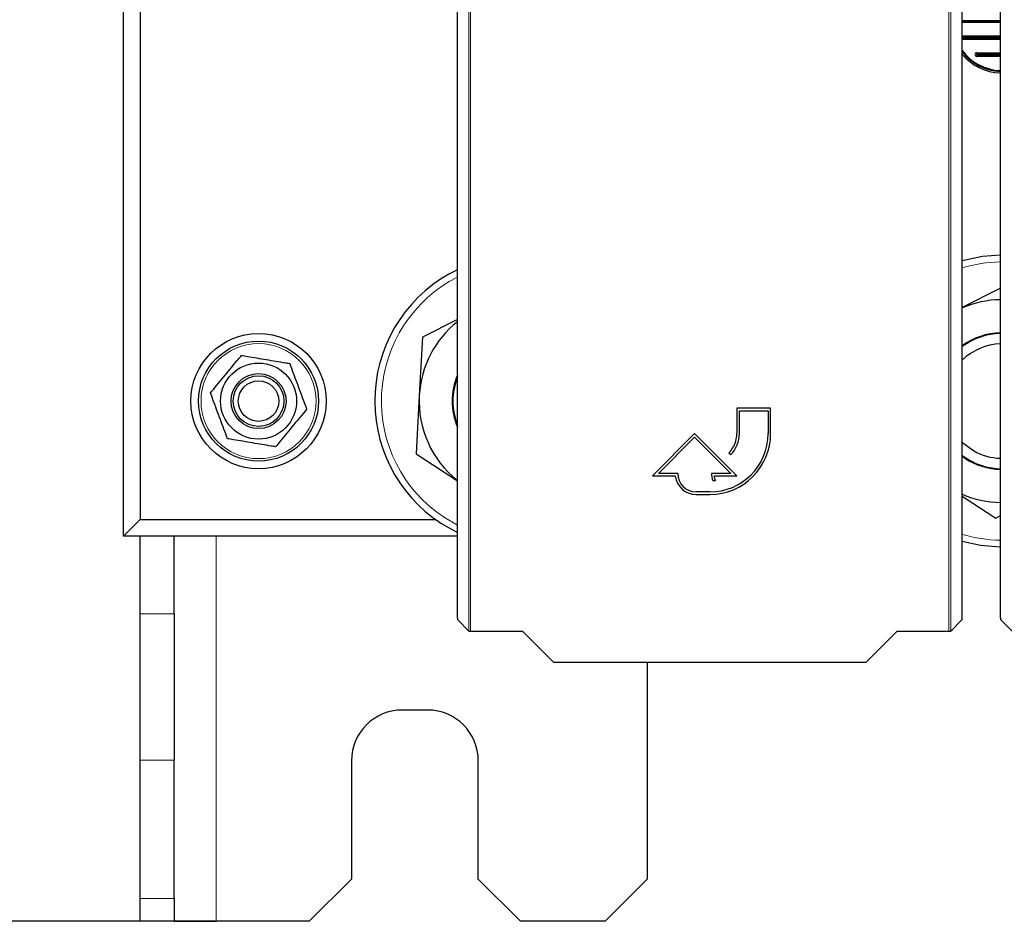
# Model space of a CAD drawing. Header units: millimetres. Extents: x 5 to 418, y 2 to 292.
# Tile 3 of 93: x 59 to 79, y 99 to 116. Entities that reach past the tile are written whole.
import ezdxf

# ---------------------------------------------------------------- set-up
doc = ezdxf.new("R2010")
doc.units = ezdxf.units.MM
doc.layers.add('SLD-0', color=7, linetype='Continuous')
doc.styles.add('SLDTEXTSTYLE0', font='TXT', dxfattribs={"width": 0.605})
doc.dimstyles.new('SLDDIMSTYLE2', dxfattribs={"dimtxt": 3.5, "dimasz": 3.5, "dimexe": 0, "dimexo": 0.0625, "dimgap": 0.875, "dimtad": 1, "dimlfac": 6, "dimrnd": 1e-09, "dimzin": 12, "dimdsep": 46, "dimtxsty": 'SLDTEXTSTYLE0', "dimsah": 1, "dimcen": 0.09, "dimadec": 0, "dimazin": 3, "dimtfac": 1, "dimtofl": 0, "dimtmove": 0, "dimatfit": 3, "dimfxl": 1, "dimfrac": 2, "dimtolj": 1, "dimtzin": 12, "dimarcsym": 0})

# ---------------------------------------------------------------- blocks, each defined once
blk = doc.blocks.new('_D_2')
at = {"layer": 'SLD-0', "color": 7}
for p, q in [((63.136, 260.218), (49.594, 260.218)), ((50.594, 98.552), (50.594, 260.218)), ((63.136, 98.552), (49.594, 98.552))]:
    blk.add_line(p, q, dxfattribs=at)
for points in [[(50.594, 260.218), (50.134, 256.718), (51.054, 256.718)], [(50.594, 98.552), (51.054, 102.052), (50.134, 102.052)]]:
    blk.add_solid(points, dxfattribs=at)
at = {"layer": 'SLD-0', "color": 7, "insert": (46.082, 175.375), "char_height": 3.5, "attachment_point": 1, "rotation": 90, "style": 'SLDTEXTSTYLE0'}
blk.add_mtext('970', dxfattribs=at)

msp = doc.modelspace()

# ---------------------------------------------------------------- linework, layer by layer
at = {"color": 7, "linetype": 'Continuous', "lineweight": 18}
for p, q in [((68.1187, 104.2742), (68.1187, 126.1855)), ((68.152, 126.1855), (68.152, 104.2736)), ((77.5865, 104.2736), (77.5865, 126.1855)), ((77.6198, 126.1855), (77.6198, 104.2742)), ((77.8722, 116.0138), (77.8722, 115.9849)), ((77.8722, 115.9683), (77.8722, 115.9394)), ((78.1359, 115.6805), (78.1359, 115.6516)), ((78.1359, 115.6349), (78.1359, 115.6061)), ((67.6354, 106.5132), (67.8909, 106.3653)), ((63.1359, 98.5516), (63.1359, 106.1433)), ((61.6359, 104.6138), (62.3026, 104.6138)), ((62.3026, 101.727), (61.6359, 101.727)), ((61.6359, 98.9982), (62.3026, 98.9982))]:
    msp.add_line(p, q, dxfattribs=at)
at = {"color": 7, "linetype": 'Continuous', "lineweight": 25}
for p, q in [((67.8909, 104.5347), (67.8909, 121.1097)), ((77.8476, 104.5347), (77.8476, 121.1097)), ((78.6023, 104.5347), (78.6023, 121.1097)), ((61.3026, 106.1433), (61.3026, 120.1433)), ((61.6359, 120.1433), (61.6359, 106.4766)), ((77.8476, 116.3183), (78.6023, 116.3183)), ((77.8476, 116.3016), (78.6023, 116.3016)), ((78.6023, 116.2727), (77.8476, 116.2727)), ((77.8722, 116.0138), (78.6023, 116.0138)), ((77.8722, 115.9849), (78.6023, 115.9849)), ((77.8722, 115.9683), (78.6023, 115.9683)), ((78.6023, 115.9394), (77.8722, 115.9394)), ((78.1359, 115.6805), (78.6023, 115.6805)), ((78.1359, 115.6516), (78.6023, 115.6516)), ((78.1359, 115.6349), (78.6023, 115.6349)), ((78.6023, 115.6061), (78.1359, 115.6061)), ((78.6023, 111.0344), (77.8476, 110.6525)), ((67.8909, 110.4214), (67.2026, 110.073)), ((67.2026, 110.073), (67.139, 108.9201)), ((67.139, 108.9201), (67.0754, 107.7672)), ((74.0693, 108.6686), (73.4026, 108.6686)), ((73.4026, 108.6686), (73.4026, 108.1686)), ((73.4526, 108.1686), (73.4526, 108.6186)), ((73.4526, 108.6186), (74.0193, 108.6186)), ((74.0193, 108.6186), (74.0193, 108.1686)), ((74.0693, 108.1686), (74.0693, 108.6686)), ((72.5693, 108.1686), (71.7359, 107.3353)), ((73.4026, 107.3353), (72.5693, 108.1686)), ((71.8566, 107.3853), (72.5693, 108.0979)), ((72.5693, 108.0979), (73.2819, 107.3853)), ((73.2464, 107.7915), (73.2817, 107.7561)), ((67.0754, 107.7672), (67.8909, 107.2343)), ((77.8476, 107.7346), (77.9693, 107.6552)), ((77.8992, 107.6822), (77.8476, 107.7176)), ((71.7359, 107.3353), (72.1889, 107.3353)), ((72.2359, 107.3853), (71.8566, 107.3853)), ((73.2819, 107.3853), (72.9026, 107.3853)), ((72.9294, 107.2453), (72.9794, 107.2453)), ((72.9523, 107.3353), (73.4026, 107.3353)), ((72.8693, 107.0186), (72.6026, 107.0186)), ((72.6026, 106.9686), (72.8693, 106.9686)), ((77.8476, 106.9359), (78.5087, 106.504)), ((61.6359, 106.4766), (61.3026, 106.1433)), ((61.6359, 106.4766), (67.4563, 106.4766)), ((78.5087, 106.504), (78.6023, 106.5514)), ((67.5635, 106.4031), (67.8909, 106.2185)), ((67.8909, 106.1433), (61.3026, 106.1433)), ((61.6359, 104.6138), (61.6359, 106.1433)), ((62.3026, 104.6138), (62.3026, 106.1433)), ((61.6359, 101.727), (61.6359, 104.6138)), ((62.3026, 104.6138), (62.3026, 101.727)), ((67.8915, 104.5014), (68.1187, 104.2742)), ((77.6198, 104.2742), (77.8471, 104.5014)), ((78.6029, 104.5014), (78.8301, 104.2742)), ((68.152, 104.2736), (69.1727, 104.2736)), ((69.1727, 104.2736), (69.7835, 103.6628)), ((75.955, 103.6628), (76.5658, 104.2736)), ((76.5658, 104.2736), (77.5865, 104.2736)), ((69.7835, 103.6628), (75.955, 103.6628)), ((71.6359, 103.6628), (71.6359, 99.3849)), ((67.3026, 102.7183), (66.8026, 102.7183)), ((61.6359, 98.9982), (61.6359, 101.727)), ((62.3026, 98.9982), (62.3026, 101.727)), ((65.8026, 101.7183), (65.8026, 99.3849)), ((68.3026, 99.3849), (68.3026, 101.7183)), ((64.9693, 98.5516), (65.8026, 99.3849)), ((68.3026, 99.3849), (69.1359, 98.5516)), ((70.8026, 98.5516), (71.6359, 99.3849)), ((61.6359, 98.5516), (61.6359, 98.9982)), ((62.3026, 98.9982), (62.3026, 98.5516)), ((62.3026, 98.5516), (61.6359, 98.5516)), ((62.3026, 98.5516), (63.1359, 98.5516)), ((64.9693, 98.5516), (63.1359, 98.5516)), ((70.8026, 98.5516), (69.1359, 98.5516))]:
    msp.add_line(p, q, dxfattribs=at)
at = {"color": 7, "linetype": 'Continuous', "lineweight": 25, "flags": 128}
for points in [[(77.8476, 116.0046), (77.8579, 116.011), (77.8722, 116.0138)], [(77.8722, 115.9394), (77.8579, 115.9422), (77.8476, 115.9486)], [(78.6023, 111.6847), (78.2482, 111.6587), (77.8476, 111.5748)], [(77.8476, 108.0023), (77.8615, 107.989), (78.0716, 107.8326)], [(77.8476, 106.0451), (78.2054, 105.9674), (78.6023, 105.9351)]]:
    msp.add_lwpolyline(points, dxfattribs=at)
at = {"color": 7, "linetype": 'Continuous', "lineweight": 25}
for radius in [1.3333, 1.1833, 0.75, 0.5417, 0.5, 0.4]:
    msp.add_circle((63.9693, 108.8099), radius, dxfattribs=at)
at = {"color": 7, "linetype": 'Continuous', "lineweight": 18}
msp.add_circle((63.9693, 108.8099), 1.1352, dxfattribs=at)
at = {"color": 7, "linetype": 'Continuous', "lineweight": 25}
for centre, radius, start, end in [((77.8722, 115.9766), 0.00833, 90, 270), ((78.6359, 116.3099), 0.9833, 216.71136, 268.0388), ((78.6359, 116.3099), 0.993, 217.4496, 268.05782), ((78.6359, 116.3099), 1.0008, 218.0345, 268.07311), ((78.6359, 116.3099), 1.0297, 220.0433, 268.12715), ((78.1359, 115.6433), 0.0372, 90, 270), ((78.1359, 115.6433), 0.00833, 90, 270), ((69.1359, 108.8099), 2.875, 115.66168, 236.84238), ((78.6359, 108.8099), 2, 90.96411, 113.21285), ((69.1359, 108.8099), 2, 128.50029, 176.84238), ((78.6359, 108.8099), 1.3471, 91.43149, 125.81623), ((78.6359, 108.8099), 1.3333, 91.44625, 126.24379), ((78.6359, 108.8099), 1.1286, 91.70871, 134.30542), ((69.1359, 108.8099), 1.3471, 157.55501, 202.44499), ((69.1359, 108.8099), 1.3333, 159.03158, 200.96842), ((69.1359, 108.8099), 2, 176.84238, 231.49971), ((72.8693, 108.1686), 1.2, 270, 0), ((72.8693, 108.1686), 1.15, 270, 0), ((72.8693, 108.1686), 0.5333, 315, 0), ((72.8693, 108.1686), 0.5833, 315, 0), ((78.6359, 108.8099), 1.1286, 240, 268.29129), ((78.6359, 108.8099), 1.3471, 236.84238, 268.56851), ((78.6359, 108.8099), 1.3333, 240, 268.55375), ((72.6026, 107.3853), 0.4167, 186.8921, 270), ((72.6026, 107.3853), 0.3667, 180, 270), ((73.2819, 107.3853), 0.3793, 180, 201.66618), ((73.2819, 107.3853), 0.3333, 188.62693, 204.84083), ((78.6359, 108.8099), 2, 246.78715, 269.03589), ((66.8026, 101.7183), 1, 90, 180), ((67.3026, 101.7183), 1, 0, 90)]:
    msp.add_arc(centre, radius, start, end, dxfattribs=at)
at = {"color": 7, "linetype": 'Continuous', "lineweight": 18}
for centre, start, end in [((78.6359, 108.8099), 90.70284, 106.69891), ((69.1359, 108.8099), 116.98963, 236.84238), ((78.6359, 108.8099), 253.30109, 269.29716)]:
    msp.add_arc(centre, 2.7434, start, end, dxfattribs=at)
at = {"color": 7, "linetype": 'Continuous', "lineweight": 25}
for centre, major_axis, start_param, end_param in [((67.8915, 104.5347), (0, 0.0333), 1.5707963, 3.1241394), ((77.8471, 104.5347), (0, 0.0333), 3.1590459, 4.712389), ((78.6029, 104.5347), (0, 0.0333), 1.5707963, 3.1241394), ((68.152, 104.2742), (0.0333, 0), 3.1590459, 4.712389), ((77.5865, 104.2742), (0.0333, 0), 4.712389, 6.265732)]:
    msp.add_ellipse(centre, major_axis=major_axis, ratio=0.0174551, start_param=start_param, end_param=end_param, dxfattribs=at)
for points, knots in [([(63.0206, 108.9708), (63.1058, 109.0737), (63.2789, 109.2829), (63.4863, 109.5333), (63.6039, 109.6754), (63.6342, 109.712)], [0, 0, 0, 0, 0.418553, 0.8501562, 1, 1, 1, 1]), ([(63.6342, 109.712), (63.6735, 109.7053), (63.8335, 109.6782), (64.1233, 109.629), (64.4018, 109.5818), (64.5544, 109.556), (64.5829, 109.5511)], [0, 0, 0, 0, 0.1256357, 0.5116401, 0.9088287, 1, 1, 1, 1]), ([(64.5829, 109.5511), (64.6295, 109.4258), (64.724, 109.1713), (64.8372, 108.8665), (64.9014, 108.6936), (64.918, 108.6491)], [0, 0, 0, 0, 0.418553, 0.8501562, 1, 1, 1, 1]), ([(63.3556, 108.0688), (63.3091, 108.194), (63.2145, 108.4485), (63.1013, 108.7533), (63.0371, 108.9262), (63.0206, 108.9708)], [0, 0, 0, 0, 0.41855302, 0.8501562, 1, 1, 1, 1]), ([(64.918, 108.6491), (64.8327, 108.5461), (64.6596, 108.337), (64.4523, 108.0866), (64.3346, 107.9445), (64.3043, 107.9079)], [0, 0, 0, 0, 0.418553, 0.8501562, 1, 1, 1, 1]), ([(64.3043, 107.9079), (64.2758, 107.9127), (64.1266, 107.938), (63.8484, 107.9852), (63.5584, 108.0344), (63.3949, 108.0621), (63.3556, 108.0688)], [0, 0, 0, 0, 0.0911715, 0.4772726, 0.8743641, 1, 1, 1, 1])]:
    msp.add_open_spline(points, degree=3, knots=knots, dxfattribs=at)

# ---------------------------------------------------------------- dimensions: what is measured, and where the dimension line sits
at = {"layer": 'SLD-0', "color": 7}
dim = msp.add_linear_dim(base=(50.5936, 260.2183), p1=(63.1359, 98.5516), p2=(63.1359, 260.2183), angle=90, dimstyle='SLDDIMSTYLE2', dxfattribs=at)
dim.commit()
dim.dimension.update_dxf_attribs({"geometry": '_D_2', "text_midpoint": (50.5936, 179.3849), "dimtype": 160})

doc.saveas('drawing.dxf')
